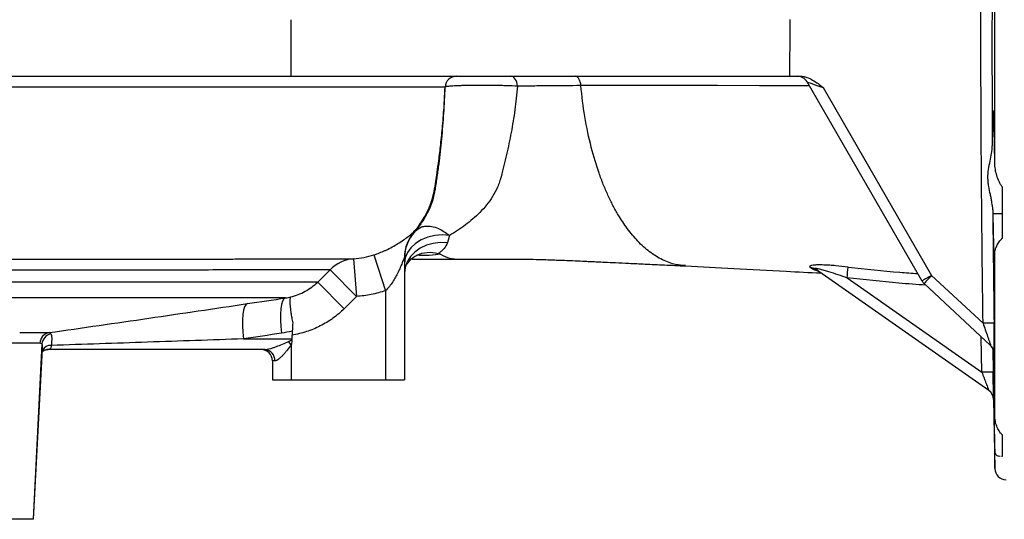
# Model space of a CAD drawing. Header units: millimetres. Extents: x 1858 to 4107, y 1016 to 5019.
# Tile 5 of 19: x 2629 to 3151, y 1266 to 1531. Entities that reach past the tile are written whole.
import ezdxf

# ---------------------------------------------------------------- set-up
doc = ezdxf.new("R2010")
doc.units = ezdxf.units.MM
doc.header["$LTSCALE"] = 2

msp = doc.modelspace()

# ---------------------------------------------------------------- linework, layer by layer
at = {"color": 7, "linetype": 'Continuous', "lineweight": 25}
for p, q in [((3145.92, 1454.69), (3145.92, 1576.73)), ((2772.71, 1530.71), (2772.71, 1500.71)), ((2388.5, 1500.71), (2772.71, 1500.71)), ((2772.71, 1500.71), (3037.14, 1500.71)), ((3037.14, 1500.71), (3042.93, 1500.71)), ((3107.39, 1392.09), (3046.41, 1497.71)), ((3054.93, 1494.7), (3112.44, 1395.09)), ((3144.9, 1479.33), (3145.43, 1479.33)), ((3150.02, 1414.84), (3150.02, 1441.9)), ((3144.9, 1427.9), (3150.02, 1427.9)), ((2837.6, 1417.82), (2838.24, 1418.18)), ((2838.2, 1418.2), (2838.52, 1418.55)), ((2816.84, 1405.97), (2823.02, 1386.96)), ((2833.02, 1404.71), (2833.02, 1339.71)), ((3145.92, 1320.82), (3145.92, 1407.12)), ((2806.05, 1403.85), (2807.59, 1383.91)), ((2837.13, 1403.71), (2861.08, 1403.71)), ((2861.78, 1403.71), (2893.28, 1403.71)), ((2787.02, 1391.55), (2793.58, 1398.05)), ((2793.58, 1398.05), (2807.59, 1383.91)), ((3142.72, 1334.02), (3050.89, 1398.32)), ((3067.6, 1393.82), (3139.09, 1343.76)), ((3112.44, 1395.09), (3139.68, 1369.7)), ((2787.02, 1391.55), (2451.11, 1391.55)), ((2787.02, 1391.55), (2801.03, 1377.4)), ((3143.7, 1357.87), (3108.5, 1390.7)), ((2769.96, 1383.13), (2453.7, 1383.13)), ((2807.59, 1383.91), (2801.03, 1377.4)), ((2823.02, 1386.96), (2823.02, 1339.71)), ((2629.04, 1364.74), (2644.58, 1364.74)), ((2773.54, 1365.58), (2773.32, 1361.4)), ((2639.79, 1359.12), (2624.55, 1359.12)), ((2640.81, 1358.76), (2636.17, 1265.71)), ((2747.69, 1361.4), (2773.32, 1361.4)), ((2773.02, 1358.25), (2771.53, 1359.98)), ((2773.02, 1358.25), (2773.02, 1339.71)), ((2773.32, 1361.4), (2773.31, 1361.25)), ((2636.45, 1265.71), (2641.19, 1356.06)), ((2643.06, 1355.68), (2644.22, 1355.71)), ((2759.07, 1355.71), (2643.2, 1355.71)), ((3144.88, 1356.17), (3144.9, 1355.14)), ((3144.9, 1355.14), (3145.3, 1355.14)), ((2763.02, 1349.71), (2763.02, 1339.71)), ((2764.3, 1349.71), (2763.02, 1349.71)), ((2763.02, 1339.71), (2773.02, 1339.71)), ((2773.02, 1339.71), (2823.02, 1339.71)), ((2823.02, 1339.71), (2833.02, 1339.71)), ((3145.28, 1329.21), (3145.92, 1292.61)), ((3150.02, 1299.26), (3150.02, 1310.46)), ((3149.54, 1299.26), (3150.02, 1299.26)), ((2636.17, 1265.71), (2620.2, 1265.71)), ((2636.45, 1265.71), (2636.17, 1265.71))]:
    msp.add_line(p, q, dxfattribs=at)
at = {"color": 8, "linetype": 'Continuous', "lineweight": 25}
for p, q in [((3144.82, 1356.26), (3145.03, 1343.77)), ((3145.49, 1354.16), (3145.52, 1353.65)), ((3145.28, 1329.21), (3145.28, 1329.21)), ((3145.92, 1292.61), (3145.92, 1301.11))]:
    msp.add_line(p, q, dxfattribs=at)
at = {"color": 7, "linetype": 'Continuous', "lineweight": 25, "flags": 128}
for points in [[(2892.87, 1495.43), (2892.73, 1496.49), (2892.48, 1497.5), (2892.13, 1498.41), (2891.68, 1499.2), (2891.15, 1499.84), (2890.56, 1500.32), (2889.93, 1500.61), (2889.27, 1500.71)], [(2841.2, 1421.87), (2842.87, 1423.99), (2846.41, 1430.58), (2848.13, 1435.35), (2849.4, 1440.99), (2849.4, 1440.99), (2849.4, 1440.99)], [(2856.9, 1416.22), (2853, 1416.51), (2849.1, 1416.22), (2845.35, 1415.35), (2841.9, 1413.96), (2838.87, 1412.08), (2836.39, 1409.79), (2834.54, 1407.18), (2833.4, 1404.35), (2833.02, 1401.41)], [(2855.73, 1412.41), (2851.95, 1412.54), (2848.2, 1412.08), (2844.63, 1411.06), (2841.36, 1409.5), (2838.5, 1407.46), (2836.17, 1405.02), (2834.44, 1402.26), (2833.38, 1399.29), (2833.02, 1396.2)], [(2769.96, 1383.13), (2769.13, 1382.58), (2768.44, 1381.4), (2767.89, 1379.62), (2767.52, 1377.31), (2767.33, 1374.54), (2767.33, 1371.39), (2767.52, 1367.98), (2767.89, 1364.42)], [(2749.78, 1380.1), (2748.95, 1379.55), (2748.26, 1378.36), (2747.71, 1376.58), (2747.34, 1374.26), (2747.14, 1371.49), (2747.14, 1368.35), (2747.32, 1364.95), (2747.69, 1361.4)], [(3145.53, 1369.78), (3145.41, 1369.77), (3145.07, 1369.77), (3144.53, 1369.76), (3143.8, 1369.75), (3142.92, 1369.74), (3141.91, 1369.72), (3140.82, 1369.71), (3139.68, 1369.7)]]:
    msp.add_lwpolyline(points, dxfattribs=at)
at = {"color": 8, "linetype": 'Continuous', "lineweight": 25, "flags": 128}
for points in [[(3047.57, 1495.7), (3043.83, 1495.71), (3021.22, 1495.71), (2998.99, 1495.72), (2974.23, 1495.73), (2950.05, 1495.73), (2926.55, 1495.75), (2926.55, 1495.75), (2926.55, 1495.75)], [(3139.09, 1343.76), (3138.77, 1362.35), (3138.77, 1362.47)]]:
    msp.add_lwpolyline(points, dxfattribs=at)
at = {"color": 7, "linetype": 'Continuous', "lineweight": 25}
for centre, radius, start, end in [((2860.57, 1494.71), 6, 90.0262, 177.4859), ((3041.22, 1494.71), 6, 30, 90), ((2852.99, 1404.71), 19.97, 137.6053, 179.9964), ((2853.02, 1404.37), 20, 137.0979, 179.9483), ((2807.62, 1384.16), 19.75, 94.5424, 135.308), ((3047.92, 1394.06), 5.19, 55.1543, 87.6511), ((2782.1, 1428.5), 287.6, 353.0733, 354.2148), ((3049.1, 1392.93), 5.44, 55.0989, 86.8954), ((3166.9, 1297.88), 111.43, 119.2553, 122.2765), ((3169.13, 1340.24), 78.88, 135.9398, 140.2292), ((3112.59, 1395.09), 6, 210, 227), ((2645.68, 1358.95), 5.89, 100.731, 178.2716), ((2647.09, 1358.02), 6.32, 104.8473, 173.2609), ((3139.52, 1353.57), 6, 25.9403, 46.9999), ((3139.61, 1353.48), 6, 26.0555, 46.9999), ((2757.02, 1349.71), 6, 0, 90), ((2758.66, 1350.07), 5.65, 356.3463, 85.8073), ((3142.39, 1238.62), 105.19, 88.5617, 91.797), ((3139.28, 1329.11), 6, 0.9999, 55), ((3151.92, 1292.71), 6, 181, 270)]:
    msp.add_arc(centre, radius, start, end, dxfattribs=at)
at = {"color": 8, "linetype": 'Continuous', "lineweight": 25}
for centre, radius, start, end in [((2645.5, 1352.99), 4.95, 86.4796, 151.4879), ((3139.52, 1353.57), 6, 0.8027, 25.9401), ((3139.61, 1353.48), 6, 0.7822, 26.0554)]:
    msp.add_arc(centre, radius, start, end, dxfattribs=at)
at = {"color": 7, "linetype": 'Continuous', "lineweight": 25}
for centre, major_axis, ratio, start_param, end_param in [((3098.76, -439660.29), (9.85, 448348.39), 0.000892, 0.178922, 0.179298), ((3055.07, 1494.71), (8.66, -3), 0.005611, 3.148072, 4.697979), ((2728.63, 1361.71), (44.81, 0), 0.133894, 5.990405, 6.207124), ((2728.63, 1361.71), (46.36, 0), 0.258819, 5.990405, 6.001004), ((2643.85, 1361.71), (5.72, 3.21), 0.886144, 4.147412, 4.182061)]:
    msp.add_ellipse(centre, major_axis=major_axis, ratio=ratio, start_param=start_param, end_param=end_param, dxfattribs=at)
for points, knots in [([(3139.68, 1369.7), (3139.37, 1394.03), (3139.1, 1418.37), (3138.7, 1467.04), (3138.58, 1491.38), (3138.58, 1540.05), (3138.7, 1564.39), (3139.09, 1613.06), (3139.37, 1637.4), (3139.68, 1661.73)], [0, 0, 0, 0, 0.25, 0.25, 0.5, 0.5, 0.75, 0.75, 1, 1, 1, 1]), ([(3144.6, 1567.78), (3144.49, 1550.45), (3144.43, 1533.12), (3144.43, 1498.46), (3144.49, 1481.13), (3144.6, 1463.8)], [0, 0, 0, 0, 0.5, 0.5, 1, 1, 1, 1]), ([(2926.55, 1495.75), (2926.49, 1496.44), (2926.36, 1497.1), (2926, 1498.31), (2925.76, 1498.86), (2925.21, 1499.75), (2924.89, 1500.11), (2924.21, 1500.59), (2923.85, 1500.71), (2923.49, 1500.71)], [0, 0, 0, 0, 0.25, 0.25, 0.5, 0.5, 0.75, 0.75, 1, 1, 1, 1]), ([(3042.93, 1500.71), (3043.5, 1500.71), (3044.07, 1500.65), (3045.19, 1500.45), (3045.74, 1500.3), (3047.37, 1499.74), (3048.38, 1499.24), (3050.34, 1498.09), (3051.29, 1497.45), (3053.13, 1496.1), (3054.03, 1495.4), (3054.93, 1494.7)], [0, 0, 0, 0, 0.125, 0.125, 0.25, 0.25, 0.5, 0.5, 0.75, 0.75, 1, 1, 1, 1]), ([(2854.58, 1494.98), (2853.89, 1494.98), (2852.43, 1494.98), (2849.64, 1494.98), (2849.03, 1494.98), (2847.72, 1494.98), (2847.02, 1494.98), (2844.77, 1494.98), (2843.09, 1494.98), (2837.5, 1494.98), (2833.05, 1494.98), (2822.76, 1494.98), (2816.91, 1494.98), (2808.69, 1494.98), (2807, 1494.98), (2803.52, 1494.98), (2801.74, 1494.98), (2796.27, 1494.99), (2792.47, 1494.99), (2780.6, 1494.99), (2772.06, 1494.99), (2753.8, 1494.99), (2744.08, 1494.99), (2728.6, 1494.99), (2723.29, 1494.98), (2715.09, 1494.98), (2712.32, 1494.98), (2706.71, 1494.98), (2703.86, 1494.98), (2689.51, 1494.98), (2677.6, 1494.98), (2652.94, 1494.98), (2640.19, 1494.98), (2613.84, 1494.98), (2600.24, 1494.98), (2582.71, 1494.98), (2579.18, 1494.98), (2572.06, 1494.98), (2568.48, 1494.98), (2557.72, 1494.98), (2550.5, 1494.98), (2528.69, 1494.98), (2513.96, 1494.98), (2484.13, 1494.98), (2469.03, 1494.98), (2446.09, 1494.98), (2438.39, 1494.98), (2426.78, 1494.98), (2422.89, 1494.98), (2415.12, 1494.98), (2411.23, 1494.98), (2399.59, 1494.98), (2391.84, 1494.98), (2376.38, 1494.98), (2368.66, 1494.98), (2345.55, 1494.98), (2330.2, 1494.98), (2299.6, 1494.98), (2284.35, 1494.98), (2265.37, 1494.98), (2261.57, 1494.98), (2254.02, 1494.98), (2250.26, 1494.98), (2239.03, 1494.98), (2231.62, 1494.98), (2209.6, 1494.98), (2195.2, 1494.98), (2166.95, 1494.98), (2153.1, 1494.98), (2132.75, 1494.98), (2126.04, 1494.98), (2112.75, 1494.98), (2106.17, 1494.98), (2073.92, 1494.98), (2050.07, 1494.98), (2017.14, 1494.98), (2006.63, 1494.98), (1994.1, 1494.98), (1991.62, 1494.98), (1986.73, 1494.98), (1984.32, 1494.98), (1977.19, 1494.98), (1972.59, 1494.98), (1959.29, 1494.98), (1951.06, 1494.98), (1935.84, 1494.98), (1928.85, 1494.98), (1916.11, 1494.98), (1910.36, 1494.98), (1903.98, 1494.98), (1902.75, 1494.98), (1900.37, 1494.98), (1899.23, 1494.98), (1895.93, 1494.98), (1893.91, 1494.98), (1888.38, 1494.98), (1885.4, 1494.98), (1880.75, 1494.98), (1879.08, 1494.98), (1878.07, 1494.98)], [0, 0, 0, 0, 0.03125, 0.03125, 0.039063, 0.039063, 0.046875, 0.046875, 0.0625, 0.0625, 0.09375, 0.09375, 0.125, 0.125, 0.132813, 0.132813, 0.140625, 0.140625, 0.15625, 0.15625, 0.1875, 0.1875, 0.21875, 0.21875, 0.234375, 0.234375, 0.242188, 0.242188, 0.25, 0.25, 0.28125, 0.28125, 0.3125, 0.3125, 0.34375, 0.34375, 0.351563, 0.351563, 0.359375, 0.359375, 0.375, 0.375, 0.40625, 0.40625, 0.4375, 0.4375, 0.453125, 0.453125, 0.460938, 0.460938, 0.46875, 0.46875, 0.484375, 0.484375, 0.5, 0.5, 0.53125, 0.53125, 0.5625, 0.5625, 0.570313, 0.570313, 0.578125, 0.578125, 0.59375, 0.59375, 0.625, 0.625, 0.65625, 0.65625, 0.671875, 0.671875, 0.6875, 0.6875, 0.75, 0.75, 0.78125, 0.78125, 0.789063, 0.789063, 0.796875, 0.796875, 0.8125, 0.8125, 0.84375, 0.84375, 0.875, 0.875, 0.90625, 0.90625, 0.914063, 0.914063, 0.921875, 0.921875, 0.9375, 0.9375, 0.96875, 0.96875, 1, 1, 1, 1]), ([(2837.58, 1417.83), (2838.13, 1418.42), (2839.34, 1419.74), (2841.21, 1422.19), (2843.38, 1425.47), (2845.22, 1428.95), (2846.7, 1432.45), (2847.85, 1435.8), (2848.92, 1440.02), (2849.6, 1444.72), (2850.42, 1450.16), (2851.3, 1456.67), (2852.31, 1464.96), (2853.28, 1474.82), (2854.07, 1484.99), (2854.38, 1491.84), (2854.53, 1494.98)], [0, 0, 0, 0, 0.030111, 0.067665, 0.116021, 0.177625, 0.21493, 0.258181, 0.309986, 0.376823, 0.43498, 0.514787, 0.621051, 0.745103, 0.883177, 1, 1, 1, 1]), ([(2849.4, 1440.99), (2849.4, 1441.01), (2849.4, 1441.02), (2849.41, 1441.06), (2849.42, 1441.11), (2849.44, 1441.23), (2849.48, 1441.47), (2849.55, 1441.95), (2849.62, 1442.36), (2849.75, 1443.18), (2849.83, 1443.73), (2850, 1444.84), (2850.09, 1445.39), (2850.25, 1446.5), (2850.33, 1447.05), (2850.57, 1448.7), (2850.73, 1449.8), (2851.03, 1452.01), (2851.18, 1453.11), (2851.6, 1456.42), (2851.87, 1458.62), (2852.36, 1463.04), (2852.59, 1465.26), (2853.23, 1471.95), (2853.58, 1476.46), (2854.03, 1483.33), (2854.16, 1485.64), (2854.39, 1490.3), (2854.5, 1492.64), (2854.58, 1494.98)], [0, 0, 0, 0, 0.000977, 0.000977, 0.001953, 0.003906, 0.007813, 0.015625, 0.03125, 0.03125, 0.0625, 0.0625, 0.09375, 0.09375, 0.125, 0.125, 0.1875, 0.1875, 0.25, 0.25, 0.375, 0.375, 0.5, 0.5, 0.75, 0.75, 0.875, 0.875, 1, 1, 1, 1]), ([(2892.87, 1495.43), (2891.12, 1495.51), (2889.24, 1495.59), (2886.21, 1495.68), (2885.16, 1495.71), (2883.05, 1495.76), (2881.99, 1495.78), (2879.84, 1495.82), (2878.76, 1495.83), (2876.57, 1495.85), (2875.49, 1495.86), (2873.37, 1495.87), (2872.32, 1495.87), (2870.25, 1495.85), (2869.23, 1495.84), (2867.27, 1495.82), (2866.33, 1495.8), (2864.52, 1495.76), (2863.65, 1495.73), (2861.18, 1495.65), (2859.76, 1495.58), (2858.27, 1495.49), (2857.98, 1495.47), (2857.44, 1495.43), (2857.19, 1495.41), (2856.49, 1495.34), (2856.08, 1495.3), (2855.42, 1495.21), (2855.15, 1495.16), (2854.76, 1495.07), (2854.63, 1495.02), (2854.58, 1494.98)], [0, 0, 0, 0, 0.125, 0.125, 0.1875, 0.1875, 0.25, 0.25, 0.3125, 0.3125, 0.375, 0.375, 0.4375, 0.4375, 0.5, 0.5, 0.5625, 0.5625, 0.625, 0.625, 0.75, 0.75, 0.78125, 0.78125, 0.8125, 0.8125, 0.875, 0.875, 0.9375, 0.9375, 1, 1, 1, 1]), ([(2892.87, 1495.43), (2892.69, 1493.3), (2892.49, 1491.19), (2892.03, 1487.01), (2891.78, 1484.94), (2890.95, 1478.81), (2890.3, 1474.82), (2888.83, 1466.94), (2888.01, 1463.05), (2886.69, 1457.24), (2886.23, 1455.31), (2885.52, 1452.4), (2885.28, 1451.43), (2884.92, 1449.98), (2884.79, 1449.49), (2884.61, 1448.76), (2884.55, 1448.52), (2884.42, 1448.04), (2884.36, 1447.79), (2884.3, 1447.55)], [0, 0, 0, 0, 0.125, 0.125, 0.25, 0.25, 0.5, 0.5, 0.75, 0.75, 0.875, 0.875, 0.9375, 0.9375, 0.96875, 0.96875, 0.984375, 0.984375, 1, 1, 1, 1]), ([(2926.55, 1495.75), (2920.74, 1495.7), (2915.01, 1495.65), (2906.59, 1495.57), (2902.42, 1495.53), (2898.31, 1495.49), (2895.58, 1495.46), (2894.23, 1495.44), (2892.87, 1495.43)], [0, 0, 0, 0, 0.5, 0.5, 0.75, 0.875, 0.875, 1, 1, 1, 1]), ([(2936.14, 1449.38), (2934.7, 1453.49), (2931.91, 1462.61), (2928.51, 1478.56), (2927.04, 1490.19), (2926.55, 1495.75)], [0.90574853, 0.90574853, 0.90574853, 0.90574853, 0.9293114, 0.95287427, 0.97417574, 0.97417574, 0.97417574, 0.97417574]), ([(3145.92, 1454.69), (3145.9, 1456.58), (3145.86, 1460.37), (3145.78, 1465.79), (3145.69, 1470.82), (3145.58, 1475.23), (3145.47, 1478.71), (3145.36, 1481.14), (3145.25, 1482.47), (3145.18, 1482.49), (3145.16, 1482.5)], [0, 0, 0, 0, 0.119684, 0.239368, 0.372769, 0.506171, 0.639589, 0.773006, 0.906436, 1, 1, 1, 1]), ([(3144.9, 1479.33), (3144.86, 1478.91), (3144.82, 1478.26), (3144.77, 1476.93), (3144.76, 1476.42), (3144.73, 1475.3), (3144.71, 1474.68), (3144.67, 1472.68), (3144.65, 1471.15), (3144.62, 1468.56), (3144.62, 1467.65), (3144.6, 1465.77), (3144.6, 1464.8), (3144.6, 1463.8)], [0, 0, 0, 0, 0.25, 0.25, 0.375, 0.375, 0.5, 0.5, 0.75, 0.75, 0.875, 0.875, 1, 1, 1, 1]), ([(3144.86, 1429.78), (3144.84, 1431.09), (3144.67, 1432.42), (3144.31, 1434.47), (3144.18, 1435.16), (3143.89, 1436.55), (3143.73, 1437.26), (3143.27, 1439.41), (3142.95, 1440.85), (3142.59, 1443.05), (3142.49, 1443.8), (3142.34, 1445.3), (3142.3, 1446.07), (3142.29, 1448.33), (3142.43, 1449.82), (3142.86, 1452.74), (3143.15, 1454.19), (3143.73, 1457.05), (3144.01, 1458.44), (3144.44, 1461.16), (3144.59, 1462.49), (3144.6, 1463.8)], [0, 0, 0, 0, 0.125, 0.125, 0.1875, 0.1875, 0.25, 0.25, 0.375, 0.375, 0.4375, 0.4375, 0.5, 0.5, 0.625, 0.625, 0.75, 0.75, 0.875, 0.875, 1, 1, 1, 1]), ([(3150.02, 1441.9), (3149.62, 1442.33), (3149.3, 1442.81), (3148.7, 1443.8), (3148.44, 1444.31), (3147.71, 1445.89), (3147.32, 1446.96), (3146.67, 1449.14), (3146.41, 1450.24), (3146.04, 1452.47), (3145.93, 1453.58), (3145.92, 1454.69)], [0, 0, 0, 0, 0.125, 0.125, 0.25, 0.25, 0.5, 0.5, 0.75, 0.75, 1, 1, 1, 1]), ([(2884.3, 1447.55), (2884.28, 1447.49), (2884.26, 1447.43), (2884.23, 1447.31), (2884.17, 1447.12), (2884.04, 1446.7), (2883.93, 1446.34), (2883.7, 1445.61), (2883.54, 1445.14), (2883.22, 1444.19), (2883.05, 1443.72), (2882.71, 1442.8), (2882.53, 1442.35), (2881.58, 1440.12), (2880.7, 1438.46), (2878.76, 1435.32), (2877.69, 1433.85), (2875.42, 1431.05), (2874.24, 1429.75), (2870.56, 1426.06), (2867.98, 1423.86), (2863.93, 1420.82), (2862.55, 1419.85), (2859.75, 1417.98), (2858.33, 1417.09), (2856.9, 1416.22)], [0, 0, 0, 0, 0.003906, 0.003906, 0.007813, 0.015625, 0.03125, 0.03125, 0.0625, 0.0625, 0.09375, 0.09375, 0.125, 0.125, 0.25, 0.25, 0.375, 0.375, 0.5, 0.5, 0.75, 0.75, 0.875, 0.875, 1, 1, 1, 1]), ([(2946.34, 1427.13), (2945.85, 1427.94), (2945.38, 1428.77), (2944.43, 1430.46), (2943.97, 1431.32), (2942.61, 1433.93), (2941.72, 1435.73), (2940.02, 1439.44), (2939.2, 1441.35), (2938.02, 1444.3), (2937.63, 1445.3), (2936.88, 1447.32), (2936.5, 1448.34), (2936.14, 1449.38)], [0, 0, 0, 0, 0.125, 0.125, 0.25, 0.25, 0.5, 0.5, 0.75, 0.75, 0.875, 0.875, 1, 1, 1, 1]), ([(2981.91, 1400.26), (2980.19, 1400.39), (2976.11, 1400.69), (2969.73, 1403.14), (2962.98, 1407.28), (2956.73, 1412.94), (2951.16, 1419.52), (2947.9, 1424.66), (2946.34, 1427.13)], [0, 0, 0, 0, 0.133368, 0.316099, 0.500386, 0.678863, 0.846184, 1, 1, 1, 1]), ([(3144.9, 1427.9), (3144.92, 1426.05), (3144.95, 1424.29), (3145.01, 1420.9), (3145.05, 1419.28), (3145.1, 1416.97), (3145.11, 1416.21), (3145.15, 1414.76), (3145.16, 1414.07), (3145.21, 1412.06), (3145.25, 1410.83), (3145.3, 1409.16), (3145.32, 1408.63), (3145.35, 1407.63), (3145.37, 1407.16), (3145.42, 1405.86), (3145.45, 1405.12), (3145.5, 1404.23), (3145.52, 1403.96), (3145.55, 1403.5), (3145.57, 1403.31), (3145.61, 1402.83), (3145.64, 1402.65), (3145.67, 1402.62)], [0, 0, 0, 0, 0.125, 0.125, 0.25, 0.25, 0.3125, 0.3125, 0.375, 0.375, 0.5, 0.5, 0.5625, 0.5625, 0.625, 0.625, 0.75, 0.75, 0.8125, 0.8125, 0.875, 0.875, 1, 1, 1, 1]), ([(2841.63, 1422.25), (2841.35, 1421.85), (2840.4, 1420.5), (2839.3, 1419.38), (2838.52, 1418.59)], [0, 0, 0, 0, 0.29849, 1, 1, 1, 1]), ([(3145.92, 1407.12), (3145.93, 1407.65), (3146.04, 1408.22), (3146.31, 1409.13), (3146.42, 1409.44), (3146.68, 1410.09), (3146.83, 1410.42), (3147.32, 1411.42), (3147.72, 1412.11), (3148.44, 1413.16), (3148.7, 1413.51), (3149.3, 1414.2), (3149.63, 1414.53), (3150.02, 1414.84)], [0, 0, 0, 0, 0.25, 0.25, 0.375, 0.375, 0.5, 0.5, 0.75, 0.75, 0.875, 0.875, 1, 1, 1, 1]), ([(2855.73, 1412.41), (2855.35, 1411.26), (2854.76, 1410.25), (2853.61, 1408.87), (2853.17, 1408.43), (2852.46, 1407.8), (2852.21, 1407.6), (2851.82, 1407.3), (2851.69, 1407.2), (2851.42, 1407), (2851.28, 1406.91), (2851.15, 1406.81)], [0, 0, 0, 0, 0.5, 0.5, 0.75, 0.75, 0.875, 0.875, 0.9375, 0.9375, 1, 1, 1, 1]), ([(2833.02, 1404.71), (2833.02, 1404.75), (2833.01, 1404.75), (2832.97, 1404.69), (2832.94, 1404.63), (2832.83, 1404.38), (2832.73, 1404.12), (2832.49, 1403.53), (2832.36, 1403.19), (2832.08, 1402.48), (2831.93, 1402.1), (2831.46, 1400.93), (2831.12, 1400.11), (2830.4, 1398.44), (2830.01, 1397.6), (2829.18, 1395.89), (2828.74, 1395.04), (2827.8, 1393.34), (2827.3, 1392.5), (2826.22, 1390.83), (2825.65, 1390.01), (2824.41, 1388.44), (2823.75, 1387.68), (2823.02, 1386.96)], [0, 0, 0, 0, 0.03125, 0.03125, 0.0625, 0.0625, 0.125, 0.125, 0.1875, 0.1875, 0.25, 0.25, 0.375, 0.375, 0.5, 0.5, 0.625, 0.625, 0.75, 0.75, 0.875, 0.875, 1, 1, 1, 1]), ([(2834.99, 1401.67), (2835.08, 1401.85), (2836.08, 1403.76), (2839.56, 1405.97), (2844.99, 1407.79), (2849.01, 1407.08), (2851.02, 1406.72)], [0, 0, 0, 0, 0.0336692, 0.3545529, 0.6773108, 1, 1, 1, 1]), ([(2851.15, 1406.81), (2851.15, 1406.81), (2851.15, 1406.81), (2851.15, 1406.81), (2851.1, 1406.78), (2851.06, 1406.75), (2851.02, 1406.72)], [-0.00000006, -0.00000006, -0.00000006, -0.00000006, 0, 0, 0, 0.0001206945, 0.0001206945, 0.0001206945, 0.0001206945]), ([(2851.89, 1406.38), (2851.94, 1406.35), (2853.72, 1405.37), (2857.17, 1404.06), (2860.3, 1403.71), (2861.78, 1403.71)], [0.84190018, 0.84190018, 0.84190018, 0.84190018, 0.84213599, 0.85011704, 0.85809808, 0.85809808, 0.85809808, 0.85809808]), ([(3145.68, 1402.67), (3145.71, 1402.74), (3145.77, 1402.9), (3145.85, 1404.41), (3145.89, 1406.21), (3145.92, 1407.12)], [0, 0, 0, 0, 0.325222, 0.658188, 1, 1, 1, 1]), ([(2453.02, 1403.71), (2463.5, 1403.71), (2484.52, 1403.71), (2515.67, 1403.71), (2546.45, 1403.71), (2571.75, 1403.71), (2591.71, 1403.71), (2606.72, 1403.71), (2621.41, 1403.71), (2635.82, 1403.71), (2649.88, 1403.71), (2663.62, 1403.72), (2676.9, 1403.72), (2689.81, 1403.73), (2702.24, 1403.74), (2710.82, 1403.74), (2715.06, 1403.75), (2715.51, 1403.75)], [0, 0, 0, 0, 0.103377, 0.207373, 0.313309, 0.419913, 0.475617, 0.531322, 0.587429, 0.643533, 0.70094, 0.758347, 0.816181, 0.874016, 0.933412, 0.992925, 1, 1, 1, 1]), ([(2833.4, 1399.15), (2833.62, 1399.73), (2833.99, 1400.67), (2834.6, 1401.44), (2834.83, 1401.74)], [0, 0, 0, 0, 0.610733, 1, 1, 1, 1]), ([(2893.28, 1403.7), (2895.46, 1403.69), (2899.62, 1403.68), (2905.2, 1403.53), (2909.85, 1403.39), (2914.33, 1403.22), (2919.34, 1403.02), (2924.63, 1402.79), (2929.06, 1402.59), (2932.43, 1402.44), (2935.57, 1402.3), (2939.72, 1402.1), (2945.33, 1401.84), (2952.41, 1401.5), (2960.99, 1401.09), (2971.01, 1400.62), (2978.28, 1400.28), (2982.06, 1400.11)], [0, 0, 0, 0, 0.066695, 0.127224, 0.170885, 0.208735, 0.266745, 0.331978, 0.385645, 0.415421, 0.447402, 0.496995, 0.564217, 0.648948, 0.751066, 0.870591, 1, 1, 1, 1]), ([(2981.9, 1400.12), (2990.41, 1399.65), (3007.73, 1398.7), (3031.87, 1397.44), (3047.55, 1396.66), (3053.69, 1396.36)], [0, 0, 0, 0, 0.3700199, 0.7530818, 1, 1, 1, 1]), ([(3068.24, 1399.51), (3066.02, 1399.76), (3063.82, 1399.99), (3060.56, 1400.27), (3059.48, 1400.36), (3057.33, 1400.5), (3056.26, 1400.55), (3054.17, 1400.62), (3053.16, 1400.64), (3051.72, 1400.61), (3051.24, 1400.59), (3050.36, 1400.54), (3049.94, 1400.5), (3049.18, 1400.4), (3048.84, 1400.33), (3048.29, 1400.17), (3048.07, 1400.08), (3047.88, 1399.92), (3047.83, 1399.86), (3047.78, 1399.75), (3047.78, 1399.69), (3047.84, 1399.5), (3047.95, 1399.38), (3048.14, 1399.25)], [0, 0, 0, 0, 0.25, 0.25, 0.375, 0.375, 0.5, 0.5, 0.625, 0.625, 0.6875, 0.6875, 0.75, 0.75, 0.8125, 0.8125, 0.875, 0.875, 0.90625, 0.90625, 0.9375, 0.9375, 1, 1, 1, 1]), ([(3050.89, 1398.32), (3050.77, 1398.4), (3050.67, 1398.48), (3050.51, 1398.63), (3050.46, 1398.71), (3050.44, 1398.82), (3050.47, 1398.87), (3050.61, 1398.93), (3050.72, 1398.94), (3051.11, 1398.94), (3051.46, 1398.89), (3052.17, 1398.76), (3052.55, 1398.68), (3053.33, 1398.5), (3053.73, 1398.39), (3054.53, 1398.18), (3054.93, 1398.06), (3056.14, 1397.71), (3056.96, 1397.46), (3059.42, 1396.68), (3061.06, 1396.13), (3064.33, 1394.99), (3065.97, 1394.41), (3067.6, 1393.82)], [0, 0, 0, 0, 0.03125, 0.03125, 0.0625, 0.0625, 0.09375, 0.09375, 0.125, 0.125, 0.1875, 0.1875, 0.25, 0.25, 0.3125, 0.3125, 0.375, 0.375, 0.5, 0.5, 0.75, 0.75, 1, 1, 1, 1]), ([(2793.58, 1398.05), (2792.13, 1398.05), (2790.25, 1398.05), (2785.63, 1398.06), (2782.89, 1398.06), (2778.12, 1398.05), (2776.43, 1398.05), (2772.81, 1398.04), (2770.89, 1398.04), (2764.83, 1398.03), (2760.41, 1398.02), (2750.79, 1397.99), (2745.6, 1397.98), (2734.47, 1397.95), (2728.53, 1397.94), (2719.05, 1397.92), (2715.79, 1397.92), (2710.76, 1397.91), (2709.06, 1397.91), (2705.61, 1397.9), (2703.86, 1397.9), (2695.01, 1397.89), (2687.59, 1397.88), (2672.11, 1397.87), (2664.1, 1397.86), (2647.58, 1397.86), (2639.07, 1397.85), (2612.78, 1397.85), (2594.25, 1397.85), (2572.23, 1397.85), (2569.77, 1397.85), (2564.82, 1397.85), (2562.34, 1397.85), (2554.88, 1397.85), (2549.88, 1397.85), (2534.78, 1397.85), (2524.6, 1397.85), (2504.01, 1397.85), (2493.59, 1397.85), (2472.54, 1397.85), (2461.9, 1397.85), (2451.14, 1397.85)], [0, 0, 0, 0, 0.0625, 0.0625, 0.125, 0.125, 0.15625, 0.15625, 0.1875, 0.1875, 0.25, 0.25, 0.3125, 0.3125, 0.375, 0.375, 0.40625, 0.40625, 0.421875, 0.421875, 0.4375, 0.4375, 0.5, 0.5, 0.5625, 0.5625, 0.625, 0.625, 0.75, 0.75, 0.765625, 0.765625, 0.78125, 0.78125, 0.8125, 0.8125, 0.875, 0.875, 0.9375, 0.9375, 1, 1, 1, 1]), ([(3051.63, 1397.73), (3051.63, 1397.74), (3051.6, 1397.74), (3051.81, 1397.66), (3052.09, 1397.47), (3052.22, 1397.38)], [0, 0, 0, 0, 0.194959, 0.613055, 1, 1, 1, 1]), ([(2772.72, 1383.64), (2774.06, 1383.97), (2775.37, 1384.38), (2777.94, 1385.38), (2779.21, 1385.97), (2782.83, 1387.97), (2785.03, 1389.6), (2787.02, 1391.55)], [0, 0, 0, 0, 0.25, 0.25, 0.5, 0.5, 1, 1, 1, 1]), ([(2772.72, 1383.64), (2772.69, 1383.63), (2772.67, 1383.61), (2772.62, 1383.56), (2772.59, 1383.53), (2772.52, 1383.43), (2772.48, 1383.34), (2772.38, 1383.03), (2772.32, 1382.75), (2772.27, 1382.23), (2772.26, 1382.04), (2772.25, 1381.62), (2772.25, 1381.39), (2772.26, 1380.67), (2772.28, 1380.13), (2772.37, 1378.92), (2772.44, 1378.24), (2772.61, 1376.81), (2772.71, 1376.05), (2772.95, 1374.43), (2773.09, 1373.57), (2773.4, 1371.78), (2773.58, 1370.86), (2773.76, 1369.91)], [0, 0, 0, 0, 0.03125, 0.03125, 0.0625, 0.0625, 0.125, 0.125, 0.25, 0.25, 0.3125, 0.3125, 0.375, 0.375, 0.5, 0.5, 0.625, 0.625, 0.75, 0.75, 0.875, 0.875, 1, 1, 1, 1]), ([(2823.02, 1386.96), (2820.51, 1386.15), (2817.97, 1385.49), (2812.83, 1384.47), (2810.23, 1384.11), (2807.59, 1383.91)], [0, 0, 0, 0, 0.5, 0.5, 1, 1, 1, 1]), ([(2644.58, 1364.74), (2653.45, 1366.01), (2662.29, 1367.28), (2679.92, 1369.82), (2688.71, 1371.1), (2706.24, 1373.66), (2714.98, 1374.95), (2732.41, 1377.52), (2741.1, 1378.81), (2749.78, 1380.1)], [0, 0, 0, 0, 0.25, 0.25, 0.5, 0.5, 0.75, 0.75, 1, 1, 1, 1]), ([(2801.03, 1377.4), (2799.15, 1375.54), (2797.16, 1373.86), (2792.93, 1370.81), (2790.7, 1369.45), (2787.18, 1367.66), (2785.97, 1367.11), (2783.54, 1366.11), (2782.31, 1365.66), (2778.58, 1364.44), (2776.03, 1363.83), (2773.42, 1363.41)], [0, 0, 0, 0, 0.25, 0.25, 0.5, 0.5, 0.625, 0.625, 0.75, 0.75, 1, 1, 1, 1]), ([(3139.68, 1369.7), (3140.09, 1368.52), (3140.5, 1367.35), (3141.31, 1365.02), (3141.72, 1363.86), (3142.29, 1362.19), (3142.48, 1361.64), (3142.84, 1360.58), (3143.01, 1360.07), (3143.33, 1359.12), (3143.47, 1358.69), (3143.62, 1358.2), (3143.66, 1358.07), (3143.71, 1357.9), (3143.71, 1357.86), (3143.7, 1357.87)], [0, 0, 0, 0, 0.25, 0.25, 0.5, 0.5, 0.625, 0.625, 0.75, 0.75, 0.875, 0.875, 0.9375, 0.9375, 1, 1, 1, 1]), ([(3145.61, 1353.56), (3145.62, 1353.56), (3145.63, 1353.7), (3145.64, 1354.12), (3145.64, 1354.29), (3145.64, 1354.7), (3145.64, 1354.93), (3145.65, 1355.44), (3145.65, 1355.73), (3145.65, 1356.33), (3145.65, 1356.66), (3145.64, 1357.33), (3145.64, 1357.69), (3145.64, 1358.43), (3145.64, 1358.81), (3145.63, 1360), (3145.62, 1360.82), (3145.61, 1362.52), (3145.6, 1363.4), (3145.57, 1366.09), (3145.55, 1367.92), (3145.53, 1369.78)], [0, 0, 0, 0, 0.125, 0.125, 0.1875, 0.1875, 0.25, 0.25, 0.3125, 0.3125, 0.375, 0.375, 0.4375, 0.4375, 0.5, 0.5, 0.625, 0.625, 0.75, 0.75, 1, 1, 1, 1]), ([(2645.47, 1364.13), (2645.65, 1363.9), (2645.78, 1363.59), (2645.91, 1363.01), (2645.94, 1362.8), (2645.99, 1362.34), (2646, 1362.09), (2646.02, 1361.3), (2646, 1360.71), (2645.93, 1359.4), (2645.87, 1358.69), (2645.8, 1357.92)], [0, 0, 0, 0, 0.25, 0.25, 0.375, 0.375, 0.5, 0.5, 0.75, 0.75, 1, 1, 1, 1]), ([(2645.8, 1357.92), (2645.78, 1357.57), (2645.73, 1357.26), (2645.55, 1356.7), (2645.41, 1356.46), (2645.01, 1356.09), (2644.74, 1355.95), (2644.13, 1355.77), (2643.79, 1355.73), (2643.42, 1355.71)], [0, 0, 0, 0, 0.25, 0.25, 0.5, 0.5, 0.75, 0.75, 1, 1, 1, 1]), ([(2747.69, 1361.4), (2730.75, 1360.81), (2713.8, 1360.23), (2679.84, 1359.08), (2662.84, 1358.5), (2645.8, 1357.92)], [0, 0, 0, 0, 0.5, 0.5, 1, 1, 1, 1]), ([(2759.07, 1355.71), (2759.27, 1355.71), (2759.48, 1355.73), (2759.93, 1355.79), (2760.17, 1355.83), (2760.9, 1355.98), (2761.41, 1356.11), (2762.45, 1356.42), (2762.98, 1356.59), (2764.05, 1356.96), (2764.59, 1357.15), (2766.21, 1357.75), (2767.28, 1358.18), (2769.42, 1359.06), (2770.48, 1359.51), (2771.53, 1359.98)], [0, 0, 0, 0, 0.0625, 0.0625, 0.125, 0.125, 0.25, 0.25, 0.375, 0.375, 0.5, 0.5, 0.75, 0.75, 1, 1, 1, 1]), ([(2773.02, 1358.25), (2772.33, 1357.3), (2771.62, 1356.38), (2770.53, 1355.04), (2770.17, 1354.6), (2769.43, 1353.73), (2769.05, 1353.31), (2768.29, 1352.49), (2767.91, 1352.1), (2767.15, 1351.37), (2766.76, 1351.03), (2766.01, 1350.44), (2765.64, 1350.18), (2765.11, 1349.91), (2764.93, 1349.84), (2764.6, 1349.74), (2764.45, 1349.71), (2764.3, 1349.71)], [0, 0, 0, 0, 0.25, 0.25, 0.375, 0.375, 0.5, 0.5, 0.625, 0.625, 0.75, 0.75, 0.875, 0.875, 0.9375, 0.9375, 1, 1, 1, 1]), ([(2773.31, 1361.25), (2773.29, 1360.77), (2773.26, 1360.29), (2773.21, 1359.33), (2773.18, 1358.85), (2773.16, 1358.37)], [0, 0, 0, 0, 0.5, 0.5, 1, 1, 1, 1]), ([(2641.1, 1354.46), (2641.19, 1354.59), (2641.46, 1354.97), (2642.35, 1355.58), (2643.08, 1355.71), (2643.12, 1355.71), (2643.13, 1355.71)], [0, 0, 0, 0, 0.199901, 0.588072, 0.892822, 1, 1, 1, 1]), ([(3144.9, 1355.14), (3144.94, 1352.59), (3144.98, 1349.94), (3145.03, 1346.5), (3145.05, 1345.81), (3145.07, 1344.42), (3145.08, 1343.73), (3145.12, 1341.65), (3145.14, 1340.26), (3145.19, 1337.49), (3145.21, 1336.1), (3145.26, 1333.32), (3145.28, 1331.93), (3145.36, 1327.84), (3145.41, 1325.21), (3145.48, 1321.4), (3145.5, 1320.15), (3145.55, 1317.74), (3145.57, 1316.58), (3145.61, 1314.35), (3145.63, 1313.28), (3145.67, 1311.74), (3145.68, 1311.23), (3145.7, 1310.25), (3145.71, 1309.77), (3145.76, 1307.44), (3145.79, 1305.83), (3145.84, 1303.77), (3145.86, 1303.15), (3145.89, 1302.02), (3145.9, 1301.53), (3145.92, 1301.11)], [0, 0, 0, 0, 0.125, 0.125, 0.15625, 0.15625, 0.1875, 0.1875, 0.25, 0.25, 0.3125, 0.3125, 0.375, 0.375, 0.5, 0.5, 0.5625, 0.5625, 0.625, 0.625, 0.6875, 0.6875, 0.71875, 0.71875, 0.75, 0.75, 0.875, 0.875, 0.9375, 0.9375, 1, 1, 1, 1]), ([(3144.91, 1356.19), (3145.02, 1355.94), (3145.23, 1355.48), (3145.39, 1354.85), (3145.46, 1354.45), (3145.48, 1354.26), (3145.49, 1354.16), (3145.49, 1354.12), (3145.49, 1354.13), (3145.49, 1354.13)], [0, 0, 0, 0, 0.271667, 0.519405, 0.650772, 0.743841, 0.839212, 0.976749, 1, 1, 1, 1]), ([(3145.92, 1320.82), (3145.89, 1323.15), (3145.84, 1327.54), (3145.75, 1334.5), (3145.65, 1341.27), (3145.55, 1347.94), (3145.47, 1352.53), (3145.43, 1354.69), (3145.42, 1354.85)], [0, 0, 0, 0, 0.217779, 0.409459, 0.601139, 0.792841, 0.984543, 1, 1, 1, 1]), ([(3145.61, 1353.56), (3145.59, 1353.59), (3145.57, 1353.61), (3145.55, 1353.63), (3145.54, 1353.63), (3145.53, 1353.64), (3145.52, 1353.65)], [0, 0, 0, 0, 0.003, 0.003, 0.003, 0.004254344, 0.004254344, 0.004254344, 0.004254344]), ([(3139.09, 1343.76), (3139.48, 1342.73), (3139.85, 1341.72), (3140.41, 1340.22), (3140.6, 1339.72), (3140.96, 1338.75), (3141.14, 1338.27), (3141.49, 1337.34), (3141.66, 1336.88), (3141.97, 1336.03), (3142.12, 1335.63), (3142.32, 1335.09), (3142.39, 1334.92), (3142.5, 1334.62), (3142.55, 1334.49), (3142.67, 1334.15), (3142.72, 1334.02), (3142.72, 1334.02)], [0, 0, 0, 0, 0.25, 0.25, 0.375, 0.375, 0.5, 0.5, 0.625, 0.625, 0.75, 0.75, 0.8125, 0.8125, 0.875, 0.875, 1, 1, 1, 1]), ([(3145.28, 1329.21), (3145.28, 1329.21), (3145.28, 1329.33), (3145.27, 1329.79), (3145.26, 1330.12), (3145.25, 1330.77), (3145.25, 1331.01), (3145.24, 1331.52), (3145.24, 1331.8), (3145.23, 1332.38), (3145.22, 1332.69), (3145.21, 1333.33), (3145.21, 1333.68), (3145.19, 1334.73), (3145.18, 1335.47), (3145.15, 1337.02), (3145.14, 1337.83), (3145.09, 1340.32), (3145.06, 1342.02), (3145.03, 1343.77)], [0, 0, 0, 0, 0.125, 0.125, 0.25, 0.25, 0.3125, 0.3125, 0.375, 0.375, 0.4375, 0.4375, 0.5, 0.5, 0.625, 0.625, 0.75, 0.75, 1, 1, 1, 1]), ([(3150.02, 1310.46), (3149.62, 1310.76), (3149.3, 1311.1), (3148.7, 1311.81), (3148.44, 1312.19), (3147.71, 1313.36), (3147.32, 1314.19), (3146.67, 1315.94), (3146.41, 1316.86), (3146.04, 1318.79), (3145.93, 1319.79), (3145.92, 1320.82)], [0, 0, 0, 0, 0.125, 0.125, 0.25, 0.25, 0.5, 0.5, 0.75, 0.75, 1, 1, 1, 1]), ([(3145.92, 1301.11), (3146.13, 1300.6), (3146.52, 1299.64), (3147.69, 1299.28), (3148.75, 1299.27), (3148.84, 1299.27)], [0, 0, 0, 0, 0.5161041, 0.9574665, 1, 1, 1, 1])]:
    msp.add_open_spline(points, degree=3, knots=knots, dxfattribs=at)
for points in [[(3144.86, 1429.78), (3145.05, 1409.78), (3145.28, 1389.78), (3145.53, 1369.78)], [(3144.86, 1429.78), (3144.87, 1429.14), (3144.88, 1428.51), (3144.9, 1427.9)], [(2856.9, 1416.22), (2856.51, 1414.87), (2856.13, 1413.6), (2855.73, 1412.41)], [(2806.05, 1403.85), (2809.73, 1404.13), (2813.33, 1404.84), (2816.84, 1405.97)], [(2851.02, 1406.72), (2851.36, 1406.63), (2851.65, 1406.51), (2851.89, 1406.38)], [(3049.39, 1398.37), (3049.01, 1398.63), (3048.6, 1398.93), (3048.14, 1399.25)], [(2749.78, 1380.1), (2756.5, 1381.11), (2763.23, 1382.12), (2769.96, 1383.13)], [(2769.96, 1383.13), (2770.89, 1383.26), (2771.81, 1383.43), (2772.72, 1383.64)], [(2773.76, 1369.91), (2773.69, 1368.49), (2773.61, 1367.05), (2773.54, 1365.58)], [(2644.58, 1364.74), (2644.89, 1364.7), (2645.19, 1364.51), (2645.47, 1364.13)], [(2767.89, 1364.42), (2761.15, 1363.41), (2754.42, 1362.4), (2747.69, 1361.4)], [(2773.54, 1365.58), (2771.67, 1365.09), (2769.79, 1364.71), (2767.89, 1364.42)], [(2640.81, 1358.76), (2640.49, 1359.01), (2640.15, 1359.12), (2639.79, 1359.12)]]:
    msp.add_open_spline(points, degree=3, dxfattribs=at)
at = {"color": 8, "linetype": 'Continuous', "lineweight": 25}
for points, knots in [([(2838.65, 1418.45), (2839.68, 1419.36), (2841.34, 1420.82), (2844.51, 1421.34), (2847.55, 1421.16), (2851.77, 1419.94), (2854.96, 1417.63), (2856.9, 1416.22)], [0, 0, 0, 0, 0.239072, 0.382657, 0.530444, 0.714879, 1, 1, 1, 1]), ([(2816.84, 1405.97), (2818.83, 1406.69), (2821.36, 1407.6), (2824.77, 1409.22), (2827.43, 1410.63), (2830.49, 1412.51), (2833.27, 1414.44), (2835.81, 1416.37), (2837.34, 1417.68), (2837.59, 1417.81), (2837.6, 1417.82)], [0, 0, 0, 0, 0.178437, 0.228027, 0.349159, 0.473703, 0.621658, 0.77368, 0.992448, 1, 1, 1, 1]), ([(2851.89, 1406.38), (2851.12, 1406.26), (2848.27, 1405.8), (2844.22, 1405.54), (2840.55, 1405.72), (2839.71, 1405.77)], [0, 0, 0, 0, 0.222768, 0.820015, 1, 1, 1, 1]), ([(2715.51, 1403.75), (2718.62, 1403.75), (2725.31, 1403.76), (2734.91, 1403.77), (2744.43, 1403.78), (2753.42, 1403.8), (2761.85, 1403.81), (2769.7, 1403.83), (2776.91, 1403.84), (2784.13, 1403.85), (2791.07, 1403.85), (2797.38, 1403.85), (2802.54, 1403.85), (2804.88, 1403.85), (2806.05, 1403.85)], [0, 0, 0, 0, 0.06462, 0.1387032, 0.2132947, 0.2878863, 0.3640706, 0.4402552, 0.5169827, 0.5937101, 0.6944844, 0.7955704, 0.8976201, 1, 1, 1, 1]), ([(3068.24, 1399.51), (3077.34, 1398.5), (3089.61, 1397.14), (3101.93, 1396.27), (3105.11, 1396.05)], [0, 0, 0, 0, 0.741856, 1, 1, 1, 1]), ([(3051.99, 1397.53), (3051.83, 1397.56), (3050.88, 1397.72), (3049.99, 1398.03), (3049.53, 1398.29), (3049.39, 1398.37)], [0, 0, 0, 0, 0.128166, 0.738423, 1, 1, 1, 1]), ([(3109.35, 1389.9), (3104.6, 1390.24), (3090.65, 1391.22), (3076.76, 1392.78), (3067.6, 1393.82)], [0, 0, 0, 0, 0.340981, 1, 1, 1, 1]), ([(2641.16, 1356.28), (2641.19, 1356.7), (2641.24, 1357.65), (2641.07, 1358.4), (2640.86, 1358.69), (2640.81, 1358.76)], [0, 0, 0, 0, 0.384433, 0.855844, 1, 1, 1, 1])]:
    msp.add_open_spline(points, degree=3, knots=knots, dxfattribs=at)

doc.saveas('drawing.dxf')
